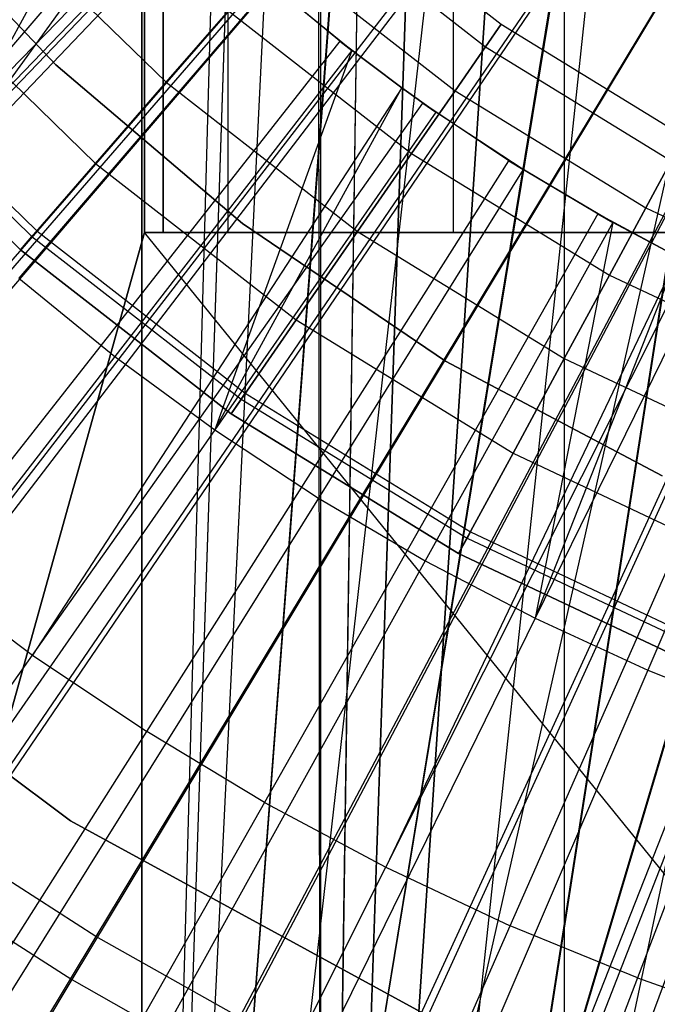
# Model space of a CAD drawing. Extents: x 0.1 to 12.1, y -6 to 6.
# Tile 96 of 256: x 5.708 to 5.849, y -0.57 to -0.353. Entities that reach past the tile are written whole.
import ezdxf

# ---------------------------------------------------------------- set-up
doc = ezdxf.new("R2010")
doc.units = 0
doc.header["$LTSCALE"] = 2.54
doc.layers.get('0').update_dxf_attribs({"linetype": 'CONTINUOUS'})

# ---------------------------------------------------------------- blocks, each defined once
blk = doc.blocks.new('DROPS_COLOR_B-11195_STL')
at = {"color": 0}
for p, q in [((5.73517, 0.89999, 50.9522), (5.73517, -0.90001, 50.9522)), ((5.73517, 0.89999, 50.9522), (5.73517, -0.90001, 50.9522)), ((5.73517, -0.90001, 62.93461), (5.73517, 0.89999, 62.93461)), ((5.73517, -0.90001, 62.93461), (5.73517, 0.89999, 62.93461)), ((5.76, 0, 62.9359), (5.73517, -0.90001, 62.93461)), ((5.76, 0, 50.95091), (5.73517, -0.90001, 50.9522)), ((5.76, 0, 50.95091), (5.73517, -0.90001, 50.9522)), ((5.76, 0, 62.9359), (5.73517, -0.90001, 62.93461)), ((5.73571, 0, 16.95813), (5.73571, -0.4, 16.95813)), ((5.73571, -0.4, 36.93708), (5.73571, 0, 36.93708)), ((5.73571, 0, 16.95813), (5.73571, -0.4, 16.95813)), ((5.73571, -0.4, 36.93708), (5.73571, 0, 36.93708)), ((5.73982, 0, 18.1068), (5.73982, -0.4, 18.1068)), ((5.73982, -0.4, 35.78842), (5.73982, 0, 35.78842)), ((5.73982, -0.4, 35.78842), (5.73982, 0, 35.78842)), ((5.73982, 0, 18.1068), (5.73982, -0.4, 18.1068)), ((5.75411, 0, 35.50194), (5.75411, -0.4, 35.50194)), ((5.75411, 0, 35.50194), (5.75411, -0.4, 35.50194)), ((5.75411, 0, 18.39328), (5.75411, -0.4, 18.39328)), ((5.75411, 0, 18.39328), (5.75411, -0.4, 18.39328)), ((5.80395, 0, 35.21947), (5.80395, -0.4, 35.21947)), ((5.80395, 0, 35.21947), (5.80395, -0.4, 35.21947)), ((5.80395, 0, 18.67575), (5.80395, -0.4, 18.67575)), ((5.80395, 0, 18.67575), (5.80395, -0.4, 18.67575)), ((5.82843, 0, 20.48554), (5.82843, -0.8, 20.48554)), ((5.82843, 0, 20.48554), (5.82843, -0.8, 20.48554)), ((5.82843, 0, 33.40967), (5.82843, -0.8, 33.40967)), ((5.82843, 0, 33.40967), (5.82843, -0.8, 33.40967)), ((5.76367, -0.04676, 62.93608), (5.73517, -0.90001, 62.93461)), ((5.76367, -0.04676, 62.93608), (5.73517, -0.90001, 62.93461)), ((5.76371, -0.047, 50.95072), (5.73517, -0.90001, 50.9522)), ((5.76371, -0.047, 50.95072), (5.73517, -0.90001, 50.9522)), ((5.77394, -0.09039, 47.92431), (5.77464, -0.9, 47.92436)), ((5.77394, -0.09039, 47.92431), (5.77464, -0.9, 47.92436)), ((5.77468, -0.09271, 62.93661), (5.73517, -0.90001, 62.93461)), ((5.77468, -0.09271, 62.93661), (5.73517, -0.90001, 62.93461)), ((5.77468, -0.09271, 50.95019), (5.73517, -0.90001, 50.9522)), ((5.77468, -0.09271, 50.95019), (5.73517, -0.90001, 50.9522)), ((5.77464, -0.09258, 39.94474), (5.77464, -0.9, 39.94474)), ((5.77464, -0.09258, 39.94474), (5.77464, -0.9, 39.94474)), ((5.78589, -0.12192, 47.92515), (5.77464, -0.9, 47.92436)), ((5.78589, -0.12192, 47.92515), (5.77464, -0.9, 47.92436)), ((5.78596, -0.12208, 39.94395), (5.77464, -0.9, 39.94474)), ((5.78596, -0.12208, 39.94395), (5.77464, -0.9, 39.94474)), ((5.79262, -0.13604, 62.93745), (5.73517, -0.90001, 62.93461)), ((5.79262, -0.13604, 62.93745), (5.73517, -0.90001, 62.93461)), ((5.79276, -0.13632, 50.94936), (5.73517, -0.90001, 50.9522)), ((5.79276, -0.13632, 50.94936), (5.73517, -0.90001, 50.9522)), ((5.80019, -0.15, 47.9261), (5.77464, -0.9, 47.92436)), ((5.80019, -0.15, 47.9261), (5.77464, -0.9, 47.92436)), ((5.77464, -0.9, 39.94474), (5.80019, -0.15, 39.943)), ((5.77464, -0.9, 39.94474), (5.80019, -0.15, 39.943)), ((5.81729, -0.17634, 62.93849), (5.73517, -0.90001, 62.93461)), ((5.81729, -0.17634, 62.93849), (5.73517, -0.90001, 62.93461)), ((5.81729, -0.17634, 50.94832), (5.73517, -0.90001, 50.9522)), ((5.81729, -0.17634, 50.94832), (5.73517, -0.90001, 50.9522)), ((5.82194, -0.18256, 39.94164), (5.77464, -0.9, 39.94474)), ((5.82194, -0.18256, 39.94164), (5.77464, -0.9, 39.94474)), ((5.82209, -0.18275, 47.92747), (5.77464, -0.9, 47.92436)), ((5.82209, -0.18275, 47.92747), (5.77464, -0.9, 47.92436)), ((5.84776, -0.21202, 62.93965), (5.73517, -0.90001, 62.93461)), ((5.84776, -0.21202, 62.93965), (5.73517, -0.90001, 62.93461)), ((5.84799, -0.21225, 50.94715), (5.73517, -0.90001, 50.9522)), ((5.84799, -0.21225, 50.94715), (5.73517, -0.90001, 50.9522)), ((5.84787, -0.21213, 47.92892), (5.77464, -0.9, 47.92436)), ((5.84787, -0.21213, 47.92892), (5.77464, -0.9, 47.92436)), ((5.84787, -0.21213, 39.94018), (5.77464, -0.9, 39.94474)), ((5.84787, -0.21213, 39.94018), (5.77464, -0.9, 39.94474)), ((5.8333, -0.23327, 1.82451), (5.60789, -0.46521, 1.86697)), ((5.8333, -0.23327, 1.82451), (5.60789, -0.46521, 1.86697)), ((5.87725, -0.23791, 39.93873), (5.77464, -0.9, 39.94474)), ((5.87725, -0.23791, 39.93873), (5.77464, -0.9, 39.94474)), ((5.87742, -0.23805, 47.93038), (5.77464, -0.9, 47.92436)), ((5.87742, -0.23805, 47.93038), (5.77464, -0.9, 47.92436)), ((5.88366, -0.24271, 62.94081), (5.73517, -0.90001, 62.93461)), ((5.88366, -0.24271, 62.94081), (5.73517, -0.90001, 62.93461)), ((5.88366, -0.24271, 50.946), (5.73517, -0.90001, 50.9522)), ((5.88366, -0.24271, 50.946), (5.73517, -0.90001, 50.9522)), ((5.84698, -0.24583, 1.82451), (5.63518, -0.49027, 1.86697)), ((5.84698, -0.24583, 1.82451), (5.63518, -0.49027, 1.86697)), ((5.86137, -0.25759, 1.82451), (5.66386, -0.51372, 1.86697)), ((5.86137, -0.25759, 1.82451), (5.66386, -0.51372, 1.86697)), ((5.91, -0.25981, 47.93174), (5.77464, -0.9, 47.92436)), ((5.91, -0.25981, 47.93174), (5.77464, -0.9, 47.92436)), ((5.91, -0.25981, 39.93736), (5.77464, -0.9, 39.94474)), ((5.91, -0.25981, 39.93736), (5.77464, -0.9, 39.94474)), ((5.9237, -0.26725, 62.94186), (5.73517, -0.90001, 62.93461)), ((5.9237, -0.26725, 62.94186), (5.73517, -0.90001, 62.93461)), ((5.92396, -0.26738, 50.94495), (5.73517, -0.90001, 50.9522)), ((5.92396, -0.26738, 50.94495), (5.73517, -0.90001, 50.9522)), ((5.8764, -0.26851, 1.82451), (5.69384, -0.5355, 1.86697)), ((5.8764, -0.26851, 1.82451), (5.69384, -0.5355, 1.86697)), ((5.89202, -0.27856, 1.82451), (5.72501, -0.55553, 1.86697)), ((5.89202, -0.27856, 1.82451), (5.72501, -0.55553, 1.86697)), ((5.9082, -0.28769, 1.82451), (5.75727, -0.57374, 1.86697)), ((5.9082, -0.28769, 1.82451), (5.75727, -0.57374, 1.86697)), ((5.92487, -0.29589, 1.82451), (5.79051, -0.59009, 1.86697)), ((5.92487, -0.29589, 1.82451), (5.79051, -0.59009, 1.86697)), ((5.94198, -0.30312, 1.82451), (5.82464, -0.60451, 1.86697)), ((5.94198, -0.30312, 1.82451), (5.82464, -0.60451, 1.86697)), ((5.73026, -0.31348, 13.84226), (5.68767, -0.39173, 13.82789)), ((5.73026, -0.31348, 13.84226), (5.68767, -0.39173, 13.82789)), ((5.7383, -0.32173, 13.92327), (5.64083, -0.43532, 13.89768)), ((5.7383, -0.32173, 13.92327), (5.64083, -0.43532, 13.89768)), ((5.68767, -0.39173, 13.82789), (5.7383, -0.32173, 13.84226)), ((5.68767, -0.39173, 13.82789), (5.7383, -0.32173, 13.84226)), ((5.67892, -0.32369, 39.93458), (5.71615, -0.363, 39.93458)), ((5.71615, -0.363, 36.93458), (5.67892, -0.32369, 36.93458)), ((5.67892, -0.32369, 39.93458), (5.71615, -0.363, 39.93458)), ((5.71615, -0.363, 36.93458), (5.67892, -0.32369, 36.93458)), ((5.67892, -0.32369, 16.93432), (5.71615, -0.363, 16.93432)), ((5.71615, -0.363, 13.93432), (5.67892, -0.32369, 13.93432)), ((5.67892, -0.32369, 16.93432), (5.71615, -0.363, 16.93432)), ((5.71615, -0.363, 13.93432), (5.67892, -0.32369, 13.93432)), ((5.67892, -0.32369, 50.93809), (5.71615, -0.363, 50.93809)), ((5.71615, -0.363, 47.93809), (5.67892, -0.32369, 47.93809)), ((5.67892, -0.32369, 50.93809), (5.71615, -0.363, 50.93809)), ((5.71615, -0.363, 47.93809), (5.67892, -0.32369, 47.93809)), ((5.77709, -0.32485, 164.39279), (5.81454, -0.354, 164.39279)), ((5.77709, -0.32485, 164.41821), (5.81454, -0.354, 164.41821)), ((5.77709, -0.32485, 164.39279), (5.81454, -0.354, 164.39279)), ((5.77709, -0.32485, 164.41821), (5.81454, -0.354, 164.41821)), ((5.64083, -0.43532, 13.89768), (5.74443, -0.32774, 13.92327)), ((5.64083, -0.43532, 13.89768), (5.74443, -0.32774, 13.92327)), ((5.74656, -0.32978, 13.84226), (5.68767, -0.39173, 13.82789)), ((5.74656, -0.32978, 13.84226), (5.68767, -0.39173, 13.82789)), ((5.70209, -0.32948, 164.31208), (5.74051, -0.36685, 164.31208)), ((5.70209, -0.32948, 164.31208), (5.74051, -0.36685, 164.31208)), ((5.70209, -0.32948, 164.49891), (5.74051, -0.36685, 164.49891)), ((5.70209, -0.32948, 164.49891), (5.74051, -0.36685, 164.49891)), ((5.77309, -0.32944, 164.36809), (5.81108, -0.359, 164.36809)), ((5.77309, -0.32944, 164.36809), (5.81108, -0.359, 164.36809)), ((5.77309, -0.32944, 164.44291), (5.81108, -0.359, 164.44291)), ((5.77309, -0.32944, 164.44291), (5.81108, -0.359, 164.44291)), ((5.76533, -0.33835, 164.34557), (5.80434, -0.36871, 164.34557)), ((5.76533, -0.33835, 164.34557), (5.80434, -0.36871, 164.34557)), ((5.76533, -0.33835, 164.46543), (5.80434, -0.36871, 164.46543)), ((5.76533, -0.33835, 164.46543), (5.80434, -0.36871, 164.46543)), ((5.66323, -0.45583, 13.89768), (5.76129, -0.34318, 13.92327)), ((5.66323, -0.45583, 13.89768), (5.76129, -0.34318, 13.92327)), ((5.77891, -0.35776, 13.92327), (5.76129, -0.34318, 13.92327)), ((5.76129, -0.34318, 13.92327), (5.78153, -0.3598, 13.84226)), ((5.76129, -0.34318, 13.92327), (5.78153, -0.3598, 13.84226)), ((5.77891, -0.35776, 13.92327), (5.76129, -0.34318, 13.92327)), ((5.6846, -0.34558, 164.30306), (5.72489, -0.38478, 164.30306)), ((5.6846, -0.34558, 164.30306), (5.72489, -0.38478, 164.30306)), ((5.6846, -0.34558, 164.50793), (5.72489, -0.38478, 164.50793)), ((5.6846, -0.34558, 164.50793), (5.72489, -0.38478, 164.50793)), ((5.76366, -0.34523, 13.84226), (5.70799, -0.41009, 13.82789)), ((5.76366, -0.34523, 13.84226), (5.70799, -0.41009, 13.82789)), ((5.78153, -0.3598, 13.84226), (5.76366, -0.34523, 13.84226)), ((5.78153, -0.3598, 13.84226), (5.76366, -0.34523, 13.84226)), ((5.75425, -0.35107, 164.32654), (5.74051, -0.36685, 164.31208)), ((5.75425, -0.35107, 164.32654), (5.74051, -0.36685, 164.31208)), ((5.74051, -0.36685, 164.49891), (5.75425, -0.35107, 164.48447)), ((5.74051, -0.36685, 164.49891), (5.75425, -0.35107, 164.48447)), ((5.75425, -0.35107, 164.32654), (5.79473, -0.38257, 164.32654)), ((5.75425, -0.35107, 164.32654), (5.79473, -0.38257, 164.32654)), ((5.75425, -0.35107, 164.48447), (5.79473, -0.38257, 164.48447)), ((5.75425, -0.35107, 164.48447), (5.79473, -0.38257, 164.48447)), ((5.81454, -0.354, 164.39279), (5.81108, -0.359, 164.36809)), ((5.81454, -0.354, 164.39279), (5.81108, -0.359, 164.36809)), ((5.81108, -0.359, 164.44291), (5.81454, -0.354, 164.41821)), ((5.81108, -0.359, 164.44291), (5.81454, -0.354, 164.41821)), ((5.81454, -0.354, 164.39279), (5.85498, -0.37885, 164.39279)), ((5.81454, -0.354, 164.41821), (5.81454, -0.354, 164.39279)), ((5.81454, -0.354, 164.41821), (5.85498, -0.37885, 164.41821)), ((5.81454, -0.354, 164.39279), (5.85498, -0.37885, 164.39279)), ((5.81454, -0.354, 164.41821), (5.81454, -0.354, 164.39279)), ((5.81454, -0.354, 164.41821), (5.85498, -0.37885, 164.41821)), ((5.77891, -0.35776, 13.92327), (5.68663, -0.4752, 13.89768)), ((5.77891, -0.35776, 13.92327), (5.68663, -0.4752, 13.89768)), ((5.7926, -0.3681, 13.92327), (5.77891, -0.35776, 13.92327)), ((5.77891, -0.35776, 13.92327), (5.78153, -0.3598, 13.84226)), ((5.77891, -0.35776, 13.92327), (5.78153, -0.3598, 13.84226)), ((5.77891, -0.35776, 13.92327), (5.7926, -0.3681, 13.84226)), ((5.77891, -0.35776, 13.92327), (5.7926, -0.3681, 13.84226)), ((5.7926, -0.3681, 13.92327), (5.77891, -0.35776, 13.92327)), ((5.66888, -0.36005, 164.40939), (5.71086, -0.40089, 164.40939)), ((5.66888, -0.36005, 164.40939), (5.71086, -0.40089, 164.40939)), ((5.66888, -0.36005, 164.40161), (5.71086, -0.40089, 164.40161)), ((5.66888, -0.36005, 164.40161), (5.71086, -0.40089, 164.40161)), ((5.67007, -0.35896, 164.40551), (5.71192, -0.39968, 164.40551)), ((5.67007, -0.35896, 164.40551), (5.71192, -0.39968, 164.40551)), ((5.78153, -0.3598, 13.84226), (5.72921, -0.4274, 13.82789)), ((5.78153, -0.3598, 13.84226), (5.72921, -0.4274, 13.82789)), ((5.78153, -0.3598, 13.84226), (5.75128, -0.4436, 13.82789)), ((5.78153, -0.3598, 13.84226), (5.75128, -0.4436, 13.82789)), ((5.7926, -0.3681, 13.84226), (5.78153, -0.3598, 13.84226)), ((5.7926, -0.3681, 13.84226), (5.78153, -0.3598, 13.84226)), ((5.81108, -0.359, 164.36809), (5.80434, -0.36871, 164.34557)), ((5.81108, -0.359, 164.36809), (5.80434, -0.36871, 164.34557)), ((5.80434, -0.36871, 164.46543), (5.81108, -0.359, 164.44291)), ((5.80434, -0.36871, 164.46543), (5.81108, -0.359, 164.44291)), ((5.81108, -0.359, 164.36809), (5.85208, -0.3842, 164.36809)), ((5.81108, -0.359, 164.36809), (5.85208, -0.3842, 164.36809)), ((5.81108, -0.359, 164.44291), (5.85208, -0.3842, 164.44291)), ((5.81108, -0.359, 164.44291), (5.85208, -0.3842, 164.44291)), ((5.70831, -0.40382, 164.4), (5.66602, -0.36268, 164.4)), ((5.66602, -0.36268, 164.3), (5.70831, -0.40382, 164.3)), ((5.70831, -0.40382, 164.511), (5.66602, -0.36268, 164.511)), ((5.66602, -0.36268, 164.3), (5.70831, -0.40382, 164.3)), ((5.70831, -0.40382, 164.511), (5.66602, -0.36268, 164.511)), ((5.66602, -0.36268, 164.411), (5.70831, -0.40382, 164.411)), ((5.66602, -0.36268, 164.411), (5.70831, -0.40382, 164.411)), ((5.70831, -0.40382, 164.4), (5.66602, -0.36268, 164.4)), ((5.71615, -0.363, 39.93458), (5.75741, -0.39805, 39.93458)), ((5.75741, -0.39805, 36.93458), (5.71615, -0.363, 36.93458)), ((5.71615, -0.363, 39.93458), (5.75741, -0.39805, 39.93458)), ((5.71615, -0.363, 39.93458), (5.71615, -0.363, 36.93458)), ((5.75741, -0.39805, 36.93458), (5.71615, -0.363, 36.93458)), ((5.71615, -0.363, 39.93458), (5.71615, -0.363, 36.93458)), ((5.71615, -0.363, 16.93432), (5.75741, -0.39805, 16.93432)), ((5.75741, -0.39805, 13.93432), (5.71615, -0.363, 13.93432)), ((5.71615, -0.363, 16.93432), (5.75741, -0.39805, 16.93432)), ((5.71615, -0.363, 16.93432), (5.71615, -0.363, 13.93432)), ((5.75741, -0.39805, 13.93432), (5.71615, -0.363, 13.93432)), ((5.71615, -0.363, 16.93432), (5.71615, -0.363, 13.93432)), ((5.71615, -0.363, 50.93809), (5.75741, -0.39805, 50.93809)), ((5.75741, -0.39805, 47.93809), (5.71615, -0.363, 47.93809)), ((5.71615, -0.363, 50.93809), (5.75741, -0.39805, 50.93809)), ((5.71615, -0.363, 50.93809), (5.71615, -0.363, 47.93809)), ((5.75741, -0.39805, 47.93809), (5.71615, -0.363, 47.93809)), ((5.71615, -0.363, 50.93809), (5.71615, -0.363, 47.93809)), ((5.74051, -0.36685, 164.31208), (5.72489, -0.38478, 164.30306)), ((5.74051, -0.36685, 164.31208), (5.72489, -0.38478, 164.30306)), ((5.72489, -0.38478, 164.50793), (5.74051, -0.36685, 164.49891)), ((5.72489, -0.38478, 164.50793), (5.74051, -0.36685, 164.49891)), ((5.74051, -0.36685, 164.31208), (5.7828, -0.39977, 164.31208)), ((5.74051, -0.36685, 164.31208), (5.7828, -0.39977, 164.31208)), ((5.74051, -0.36685, 164.49891), (5.7828, -0.39977, 164.49891)), ((5.74051, -0.36685, 164.49891), (5.7828, -0.39977, 164.49891)), ((5.7926, -0.3681, 13.92327), (5.71098, -0.49336, 13.89768)), ((5.7926, -0.3681, 13.92327), (5.71098, -0.49336, 13.89768)), ((5.75128, -0.4436, 13.82789), (5.7926, -0.3681, 13.84226)), ((5.75128, -0.4436, 13.82789), (5.7926, -0.3681, 13.84226)), ((5.79724, -0.37143, 13.92327), (5.7926, -0.3681, 13.92327)), ((5.7926, -0.3681, 13.92327), (5.7926, -0.3681, 13.84226)), ((5.7926, -0.3681, 13.92327), (5.7926, -0.3681, 13.84226)), ((5.7926, -0.3681, 13.92327), (5.80011, -0.37345, 13.84226)), ((5.80011, -0.37345, 13.84226), (5.7926, -0.3681, 13.84226)), ((5.7926, -0.3681, 13.92327), (5.80011, -0.37345, 13.84226)), ((5.79724, -0.37143, 13.92327), (5.7926, -0.3681, 13.92327)), ((5.80011, -0.37345, 13.84226), (5.7926, -0.3681, 13.84226)), ((5.80434, -0.36871, 164.34557), (5.79473, -0.38257, 164.32654)), ((5.80434, -0.36871, 164.34557), (5.79473, -0.38257, 164.32654)), ((5.79473, -0.38257, 164.48447), (5.80434, -0.36871, 164.46543)), ((5.79473, -0.38257, 164.48447), (5.80434, -0.36871, 164.46543)), ((5.80434, -0.36871, 164.34557), (5.84645, -0.3946, 164.34557)), ((5.80434, -0.36871, 164.34557), (5.84645, -0.3946, 164.34557)), ((5.80434, -0.36871, 164.46543), (5.84645, -0.3946, 164.46543)), ((5.80434, -0.36871, 164.46543), (5.84645, -0.3946, 164.46543)), ((5.71098, -0.49336, 13.89768), (5.79724, -0.37143, 13.92327)), ((5.71098, -0.49336, 13.89768), (5.79724, -0.37143, 13.92327)), ((5.81624, -0.38417, 13.92327), (5.79724, -0.37143, 13.92327)), ((5.79724, -0.37143, 13.92327), (5.80011, -0.37345, 13.84226)), ((5.79724, -0.37143, 13.92327), (5.80011, -0.37345, 13.84226)), ((5.79724, -0.37143, 13.92327), (5.81936, -0.38613, 13.84226)), ((5.79724, -0.37143, 13.92327), (5.81936, -0.38613, 13.84226)), ((5.81624, -0.38417, 13.92327), (5.79724, -0.37143, 13.92327)), ((5.80011, -0.37345, 13.84226), (5.75128, -0.4436, 13.82789)), ((5.80011, -0.37345, 13.84226), (5.75128, -0.4436, 13.82789)), ((5.81936, -0.38613, 13.84226), (5.80011, -0.37345, 13.84226)), ((5.81936, -0.38613, 13.84226), (5.80011, -0.37345, 13.84226)), ((5.79473, -0.38257, 164.32654), (5.7828, -0.39977, 164.31208)), ((5.79473, -0.38257, 164.32654), (5.7828, -0.39977, 164.31208)), ((5.7828, -0.39977, 164.49891), (5.79473, -0.38257, 164.48447)), ((5.7828, -0.39977, 164.49891), (5.79473, -0.38257, 164.48447)), ((5.79473, -0.38257, 164.32654), (5.83843, -0.40943, 164.32654)), ((5.79473, -0.38257, 164.32654), (5.83843, -0.40943, 164.32654)), ((5.79473, -0.38257, 164.48447), (5.83843, -0.40943, 164.48447)), ((5.79473, -0.38257, 164.48447), (5.83843, -0.40943, 164.48447)), ((5.72489, -0.38478, 164.30306), (5.70831, -0.40382, 164.3)), ((5.72489, -0.38478, 164.30306), (5.70831, -0.40382, 164.3)), ((5.70831, -0.40382, 164.511), (5.72489, -0.38478, 164.50793)), ((5.70831, -0.40382, 164.511), (5.72489, -0.38478, 164.50793)), ((5.72489, -0.38478, 164.30306), (5.76925, -0.41931, 164.30306)), ((5.72489, -0.38478, 164.30306), (5.76925, -0.41931, 164.30306)), ((5.72489, -0.38478, 164.50793), (5.76925, -0.41931, 164.50793)), ((5.72489, -0.38478, 164.50793), (5.76925, -0.41931, 164.50793)), ((5.73621, -0.51027, 13.89768), (5.81624, -0.38417, 13.92327)), ((5.73621, -0.51027, 13.89768), (5.81624, -0.38417, 13.92327)), ((5.83585, -0.39593, 13.92327), (5.81624, -0.38417, 13.92327)), ((5.81624, -0.38417, 13.92327), (5.81936, -0.38613, 13.84226)), ((5.81624, -0.38417, 13.92327), (5.81936, -0.38613, 13.84226)), ((5.81624, -0.38417, 13.92327), (5.83923, -0.39783, 13.84226)), ((5.81624, -0.38417, 13.92327), (5.83923, -0.39783, 13.84226)), ((5.83585, -0.39593, 13.92327), (5.81624, -0.38417, 13.92327)), ((5.85208, -0.3842, 164.36809), (5.84645, -0.3946, 164.34557)), ((5.85208, -0.3842, 164.36809), (5.84645, -0.3946, 164.34557)), ((5.84645, -0.3946, 164.46543), (5.85208, -0.3842, 164.44291)), ((5.84645, -0.3946, 164.46543), (5.85208, -0.3842, 164.44291)), ((5.81936, -0.38613, 13.84226), (5.77415, -0.45867, 13.82789)), ((5.81936, -0.38613, 13.84226), (5.77415, -0.45867, 13.82789)), ((5.83923, -0.39783, 13.84226), (5.81936, -0.38613, 13.84226)), ((5.83923, -0.39783, 13.84226), (5.81936, -0.38613, 13.84226)), ((5.84645, -0.3946, 164.34557), (5.83843, -0.40943, 164.32654)), ((5.84645, -0.3946, 164.34557), (5.83843, -0.40943, 164.32654)), ((5.83843, -0.40943, 164.48447), (5.84645, -0.3946, 164.46543)), ((5.83843, -0.40943, 164.48447), (5.84645, -0.3946, 164.46543)), ((5.84645, -0.3946, 164.34557), (5.89116, -0.41569, 164.34557)), ((5.84645, -0.3946, 164.34557), (5.89116, -0.41569, 164.34557)), ((5.84645, -0.3946, 164.46543), (5.89116, -0.41569, 164.46543)), ((5.84645, -0.3946, 164.46543), (5.89116, -0.41569, 164.46543)), ((5.83585, -0.39593, 13.92327), (5.76226, -0.5259, 13.89768)), ((5.83585, -0.39593, 13.92327), (5.76226, -0.5259, 13.89768)), ((5.83923, -0.39783, 13.84226), (5.79774, -0.47256, 13.82789)), ((5.83923, -0.39783, 13.84226), (5.79774, -0.47256, 13.82789)), ((5.83923, -0.39783, 13.84226), (5.82201, -0.48524, 13.82789)), ((5.83923, -0.39783, 13.84226), (5.82201, -0.48524, 13.82789)), ((5.85347, -0.40541, 13.92327), (5.83585, -0.39593, 13.92327)), ((5.83585, -0.39593, 13.92327), (5.83923, -0.39783, 13.84226)), ((5.83585, -0.39593, 13.92327), (5.83923, -0.39783, 13.84226)), ((5.83585, -0.39593, 13.92327), (5.85347, -0.40541, 13.84226)), ((5.83585, -0.39593, 13.92327), (5.85347, -0.40541, 13.84226)), ((5.85347, -0.40541, 13.92327), (5.83585, -0.39593, 13.92327)), ((5.85347, -0.40541, 13.84226), (5.83923, -0.39783, 13.84226)), ((5.85347, -0.40541, 13.84226), (5.83923, -0.39783, 13.84226)), ((5.62422, -0.8, 16.96663), (5.73571, -0.4, 16.95813)), ((5.62422, -0.8, 16.96663), (5.73571, -0.4, 16.95813)), ((5.73571, -0.4, 36.93708), (5.62422, -0.8, 36.92858)), ((5.73571, -0.4, 36.93708), (5.62422, -0.8, 36.92858)), ((5.71192, -0.39968, 164.40551), (5.71086, -0.40089, 164.40939)), ((5.71192, -0.39968, 164.40551), (5.71086, -0.40089, 164.40939)), ((5.71086, -0.40089, 164.40161), (5.71192, -0.39968, 164.40551)), ((5.71086, -0.40089, 164.40161), (5.71192, -0.39968, 164.40551)), ((5.71192, -0.39968, 164.40551), (5.758, -0.43554, 164.40551)), ((5.71192, -0.39968, 164.40551), (5.758, -0.43554, 164.40551)), ((6.06, -0.8, 16.94761), (5.73571, -0.4, 16.95813)), ((5.73571, -0.4, 16.95813), (6.06, -0.4, 16.94761)), ((6.06, -0.8, 16.94761), (5.73571, -0.4, 16.95813)), ((6.06, -0.4, 36.94761), (5.73571, -0.4, 36.93708)), ((5.73982, -0.4, 18.1068), (5.73571, -0.4, 16.95813)), ((5.73571, -0.4, 36.93708), (5.73982, -0.4, 35.78842)), ((5.73571, -0.4, 16.95813), (6.06, -0.4, 16.94761)), ((5.73982, -0.4, 18.1068), (5.73571, -0.4, 16.95813)), ((5.73571, -0.4, 36.93708), (5.73982, -0.4, 35.78842)), ((6.06, -0.4, 36.94761), (5.73571, -0.4, 36.93708)), ((5.73982, -0.4, 18.1068), (5.75411, -0.4, 18.39328)), ((5.75411, -0.4, 35.50194), (5.73982, -0.4, 35.78842)), ((5.75411, -0.4, 35.50194), (5.73982, -0.4, 35.78842)), ((5.73982, -0.4, 18.1068), (5.75411, -0.4, 18.39328)), ((5.75411, -0.4, 18.39328), (5.80395, -0.4, 18.67575)), ((5.80395, -0.4, 35.21947), (5.75411, -0.4, 35.50194)), ((5.80395, -0.4, 35.21947), (5.75411, -0.4, 35.50194)), ((5.75411, -0.4, 18.39328), (5.80395, -0.4, 18.67575)), ((5.75741, -0.39805, 39.93458), (5.80222, -0.42843, 39.93458)), ((5.80222, -0.42843, 36.93458), (5.75741, -0.39805, 36.93458)), ((5.75741, -0.39805, 39.93458), (5.80222, -0.42843, 39.93458)), ((5.75741, -0.39805, 39.93458), (5.75741, -0.39805, 36.93458)), ((5.80222, -0.42843, 36.93458), (5.75741, -0.39805, 36.93458)), ((5.75741, -0.39805, 39.93458), (5.75741, -0.39805, 36.93458)), ((5.75741, -0.39805, 16.93432), (5.80222, -0.42843, 16.93432)), ((5.80222, -0.42843, 13.93432), (5.75741, -0.39805, 13.93432)), ((5.75741, -0.39805, 16.93432), (5.80222, -0.42843, 16.93432)), ((5.75741, -0.39805, 16.93432), (5.75741, -0.39805, 13.93432)), ((5.80222, -0.42843, 13.93432), (5.75741, -0.39805, 13.93432)), ((5.75741, -0.39805, 16.93432), (5.75741, -0.39805, 13.93432)), ((5.75741, -0.39805, 50.93809), (5.80222, -0.42843, 50.93809)), ((5.80222, -0.42843, 47.93809), (5.75741, -0.39805, 47.93809)), ((5.75741, -0.39805, 50.93809), (5.80222, -0.42843, 50.93809)), ((5.75741, -0.39805, 50.93809), (5.75741, -0.39805, 47.93809)), ((5.80222, -0.42843, 47.93809), (5.75741, -0.39805, 47.93809)), ((5.75741, -0.39805, 50.93809), (5.75741, -0.39805, 47.93809)), ((5.7828, -0.39977, 164.31208), (5.76925, -0.41931, 164.30306)), ((5.7828, -0.39977, 164.31208), (5.76925, -0.41931, 164.30306)), ((5.76925, -0.41931, 164.50793), (5.7828, -0.39977, 164.49891)), ((5.76925, -0.41931, 164.50793), (5.7828, -0.39977, 164.49891)), ((5.7828, -0.39977, 164.31208), (5.82846, -0.42784, 164.31208)), ((5.7828, -0.39977, 164.31208), (5.82846, -0.42784, 164.31208)), ((5.7828, -0.39977, 164.49891), (5.82846, -0.42784, 164.49891)), ((5.7828, -0.39977, 164.49891), (5.82846, -0.42784, 164.49891)), ((5.80395, -0.4, 18.67575), (5.88857, -0.4, 18.94982)), ((5.88857, -0.4, 34.94539), (5.80395, -0.4, 35.21947)), ((5.88857, -0.4, 34.94539), (5.80395, -0.4, 35.21947)), ((5.80395, -0.4, 18.67575), (5.88857, -0.4, 18.94982)), ((5.71086, -0.40089, 164.40939), (5.70831, -0.40382, 164.411)), ((5.71086, -0.40089, 164.40939), (5.70831, -0.40382, 164.411)), ((5.70831, -0.40382, 164.4), (5.71086, -0.40089, 164.40161)), ((5.70831, -0.40382, 164.4), (5.71086, -0.40089, 164.40161)), ((5.71086, -0.40089, 164.40939), (5.75708, -0.43687, 164.40939)), ((5.71086, -0.40089, 164.40939), (5.75708, -0.43687, 164.40939)), ((5.71086, -0.40089, 164.40161), (5.75708, -0.43687, 164.40161)), ((5.71086, -0.40089, 164.40161), (5.75708, -0.43687, 164.40161)), ((5.75487, -0.44006, 164.4), (5.70831, -0.40382, 164.4)), ((5.70831, -0.40382, 164.3), (5.75487, -0.44006, 164.3)), ((5.75487, -0.44006, 164.511), (5.70831, -0.40382, 164.511)), ((5.70831, -0.40382, 164.3), (5.75487, -0.44006, 164.3)), ((5.75487, -0.44006, 164.511), (5.70831, -0.40382, 164.511)), ((5.70831, -0.40382, 164.411), (5.75487, -0.44006, 164.411)), ((5.70831, -0.40382, 164.411), (5.75487, -0.44006, 164.411)), ((5.75487, -0.44006, 164.4), (5.70831, -0.40382, 164.4)), ((5.85347, -0.40541, 13.92327), (5.78906, -0.5402, 13.89768)), ((5.85347, -0.40541, 13.92327), (5.78906, -0.5402, 13.89768)), ((5.82201, -0.48524, 13.82789), (5.85347, -0.40541, 13.84226)), ((5.82201, -0.48524, 13.82789), (5.85347, -0.40541, 13.84226)), ((5.78906, -0.5402, 13.89768), (5.85602, -0.4067, 13.92327)), ((5.78906, -0.5402, 13.89768), (5.85602, -0.4067, 13.92327)), ((5.85966, -0.4085, 13.84226), (5.82201, -0.48524, 13.82789)), ((5.85966, -0.4085, 13.84226), (5.82201, -0.48524, 13.82789)), ((5.70799, -0.41009, 13.82789), (5.72921, -0.4274, 13.82789)), ((5.70799, -0.41009, 13.82789), (5.72921, -0.4274, 13.82789)), ((5.83843, -0.40943, 164.32654), (5.82846, -0.42784, 164.31208)), ((5.83843, -0.40943, 164.32654), (5.82846, -0.42784, 164.31208)), ((5.82846, -0.42784, 164.49891), (5.83843, -0.40943, 164.48447)), ((5.82846, -0.42784, 164.49891), (5.83843, -0.40943, 164.48447)), ((5.83843, -0.40943, 164.32654), (5.88481, -0.43132, 164.32654)), ((5.83843, -0.40943, 164.32654), (5.88481, -0.43132, 164.32654)), ((5.83843, -0.40943, 164.48447), (5.88481, -0.43132, 164.48447)), ((5.83843, -0.40943, 164.48447), (5.88481, -0.43132, 164.48447)), ((5.81654, -0.55313, 13.89768), (5.87672, -0.41643, 13.92327)), ((5.81654, -0.55313, 13.89768), (5.87672, -0.41643, 13.92327)), ((5.76925, -0.41931, 164.30306), (5.75487, -0.44006, 164.3)), ((5.76925, -0.41931, 164.30306), (5.75487, -0.44006, 164.3)), ((5.75487, -0.44006, 164.511), (5.76925, -0.41931, 164.50793)), ((5.75487, -0.44006, 164.511), (5.76925, -0.41931, 164.50793)), ((5.76925, -0.41931, 164.30306), (5.81715, -0.44875, 164.30306)), ((5.76925, -0.41931, 164.30306), (5.81715, -0.44875, 164.30306)), ((5.76925, -0.41931, 164.50793), (5.81715, -0.44875, 164.50793)), ((5.76925, -0.41931, 164.50793), (5.81715, -0.44875, 164.50793)), ((5.88061, -0.41813, 13.84226), (5.8469, -0.49668, 13.82789)), ((5.88061, -0.41813, 13.84226), (5.8469, -0.49668, 13.82789)), ((5.89787, -0.42512, 13.92327), (5.84464, -0.56467, 13.89768)), ((5.89787, -0.42512, 13.92327), (5.84464, -0.56467, 13.89768)), ((5.72921, -0.4274, 13.82789), (5.63728, -0.54615, 13.79951)), ((5.72921, -0.4274, 13.82789), (5.63728, -0.54615, 13.79951)), ((5.72921, -0.4274, 13.82789), (5.75128, -0.4436, 13.82789)), ((5.72921, -0.4274, 13.82789), (5.75128, -0.4436, 13.82789)), ((5.82846, -0.42784, 164.31208), (5.81715, -0.44875, 164.30306)), ((5.82846, -0.42784, 164.31208), (5.81715, -0.44875, 164.30306)), ((5.81715, -0.44875, 164.50793), (5.82846, -0.42784, 164.49891)), ((5.81715, -0.44875, 164.50793), (5.82846, -0.42784, 164.49891)), ((5.82846, -0.42784, 164.31208), (5.87694, -0.45071, 164.31208)), ((5.82846, -0.42784, 164.31208), (5.87694, -0.45071, 164.31208)), ((5.82846, -0.42784, 164.49891), (5.87694, -0.45071, 164.49891)), ((5.82846, -0.42784, 164.49891), (5.87694, -0.45071, 164.49891)), ((5.80222, -0.42843, 39.93458), (5.85006, -0.45379, 39.93458)), ((5.85006, -0.45379, 36.93458), (5.80222, -0.42843, 36.93458)), ((5.80222, -0.42843, 39.93458), (5.85006, -0.45379, 39.93458)), ((5.80222, -0.42843, 39.93458), (5.80222, -0.42843, 36.93458)), ((5.85006, -0.45379, 36.93458), (5.80222, -0.42843, 36.93458)), ((5.80222, -0.42843, 39.93458), (5.80222, -0.42843, 36.93458)), ((5.80222, -0.42843, 16.93432), (5.85006, -0.45379, 16.93432)), ((5.85006, -0.45379, 13.93432), (5.80222, -0.42843, 13.93432)), ((5.80222, -0.42843, 16.93432), (5.85006, -0.45379, 16.93432)), ((5.80222, -0.42843, 16.93432), (5.80222, -0.42843, 13.93432)), ((5.85006, -0.45379, 13.93432), (5.80222, -0.42843, 13.93432)), ((5.80222, -0.42843, 16.93432), (5.80222, -0.42843, 13.93432)), ((5.80222, -0.42843, 50.93809), (5.85006, -0.45379, 50.93809)), ((5.85006, -0.45379, 47.93809), (5.80222, -0.42843, 47.93809)), ((5.80222, -0.42843, 50.93809), (5.85006, -0.45379, 50.93809)), ((5.80222, -0.42843, 50.93809), (5.80222, -0.42843, 47.93809)), ((5.85006, -0.45379, 47.93809), (5.80222, -0.42843, 47.93809)), ((5.80222, -0.42843, 50.93809), (5.80222, -0.42843, 47.93809)), ((5.75708, -0.43687, 164.40939), (5.75487, -0.44006, 164.411)), ((5.75708, -0.43687, 164.40939), (5.75487, -0.44006, 164.411)), ((5.75487, -0.44006, 164.4), (5.75708, -0.43687, 164.40161)), ((5.75487, -0.44006, 164.4), (5.75708, -0.43687, 164.40161)), ((5.758, -0.43554, 164.40551), (5.75708, -0.43687, 164.40939)), ((5.758, -0.43554, 164.40551), (5.75708, -0.43687, 164.40939)), ((5.75708, -0.43687, 164.40161), (5.758, -0.43554, 164.40551)), ((5.75708, -0.43687, 164.40161), (5.758, -0.43554, 164.40551)), ((5.75708, -0.43687, 164.40939), (5.80698, -0.46754, 164.40939)), ((5.75708, -0.43687, 164.40939), (5.80698, -0.46754, 164.40939)), ((5.75708, -0.43687, 164.40161), (5.80698, -0.46754, 164.40161)), ((5.75708, -0.43687, 164.40161), (5.80698, -0.46754, 164.40161)), ((5.758, -0.43554, 164.40551), (5.80775, -0.46612, 164.40551)), ((5.758, -0.43554, 164.40551), (5.80775, -0.46612, 164.40551)), ((5.80513, -0.47096, 164.4), (5.75487, -0.44006, 164.4)), ((5.75487, -0.44006, 164.3), (5.80513, -0.47096, 164.3)), ((5.80513, -0.47096, 164.511), (5.75487, -0.44006, 164.511)), ((5.75487, -0.44006, 164.3), (5.80513, -0.47096, 164.3)), ((5.80513, -0.47096, 164.511), (5.75487, -0.44006, 164.511)), ((5.75487, -0.44006, 164.411), (5.80513, -0.47096, 164.411)), ((5.75487, -0.44006, 164.411), (5.80513, -0.47096, 164.411)), ((5.80513, -0.47096, 164.4), (5.75487, -0.44006, 164.4)), ((5.75128, -0.4436, 13.82789), (5.66549, -0.56686, 13.79951)), ((5.75128, -0.4436, 13.82789), (5.66549, -0.56686, 13.79951)), ((5.75128, -0.4436, 13.82789), (5.77415, -0.45867, 13.82789)), ((5.75128, -0.4436, 13.82789), (5.77415, -0.45867, 13.82789)), ((5.81715, -0.44875, 164.30306), (5.80513, -0.47096, 164.3)), ((5.81715, -0.44875, 164.30306), (5.80513, -0.47096, 164.3)), ((5.80513, -0.47096, 164.511), (5.81715, -0.44875, 164.50793)), ((5.80513, -0.47096, 164.511), (5.81715, -0.44875, 164.50793)), ((5.81715, -0.44875, 164.30306), (5.86799, -0.47275, 164.30306)), ((5.81715, -0.44875, 164.30306), (5.86799, -0.47275, 164.30306)), ((5.81715, -0.44875, 164.50793), (5.86799, -0.47275, 164.50793)), ((5.81715, -0.44875, 164.50793), (5.86799, -0.47275, 164.50793)), ((5.77415, -0.45867, 13.82789), (5.69471, -0.58612, 13.79951)), ((5.77415, -0.45867, 13.82789), (5.69471, -0.58612, 13.79951)), ((5.77415, -0.45867, 13.82789), (5.79774, -0.47256, 13.82789)), ((5.77415, -0.45867, 13.82789), (5.79774, -0.47256, 13.82789)), ((5.80698, -0.46754, 164.40939), (5.80513, -0.47096, 164.411)), ((5.80698, -0.46754, 164.40939), (5.80513, -0.47096, 164.411)), ((5.80513, -0.47096, 164.4), (5.80698, -0.46754, 164.40161)), ((5.80513, -0.47096, 164.4), (5.80698, -0.46754, 164.40161)), ((5.80775, -0.46612, 164.40551), (5.80698, -0.46754, 164.40939)), ((5.80775, -0.46612, 164.40551), (5.80698, -0.46754, 164.40939)), ((5.80698, -0.46754, 164.40161), (5.80775, -0.46612, 164.40551)), ((5.80698, -0.46754, 164.40161), (5.80775, -0.46612, 164.40551)), ((5.80698, -0.46754, 164.40939), (5.85995, -0.49253, 164.40939)), ((5.80698, -0.46754, 164.40939), (5.85995, -0.49253, 164.40939)), ((5.80698, -0.46754, 164.40161), (5.85995, -0.49253, 164.40161)), ((5.80698, -0.46754, 164.40161), (5.85995, -0.49253, 164.40161)), ((5.80775, -0.46612, 164.40551), (5.86056, -0.49104, 164.40551)), ((5.80775, -0.46612, 164.40551), (5.86056, -0.49104, 164.40551)), ((5.85849, -0.49614, 164.4), (5.80513, -0.47096, 164.4)), ((5.80513, -0.47096, 164.3), (5.85849, -0.49614, 164.3)), ((5.85849, -0.49614, 164.511), (5.80513, -0.47096, 164.511)), ((5.80513, -0.47096, 164.3), (5.85849, -0.49614, 164.3)), ((5.85849, -0.49614, 164.511), (5.80513, -0.47096, 164.511)), ((5.80513, -0.47096, 164.411), (5.85849, -0.49614, 164.411)), ((5.80513, -0.47096, 164.411), (5.85849, -0.49614, 164.411)), ((5.85849, -0.49614, 164.4), (5.80513, -0.47096, 164.4)), ((5.79774, -0.47256, 13.82789), (5.72486, -0.60387, 13.79951)), ((5.79774, -0.47256, 13.82789), (5.72486, -0.60387, 13.79951)), ((5.79774, -0.47256, 13.82789), (5.82201, -0.48524, 13.82789)), ((5.79774, -0.47256, 13.82789), (5.82201, -0.48524, 13.82789)), ((5.64744, -0.47612, 164.411), (5.7194, -0.52999, 164.411)), ((5.7194, -0.52999, 164.511), (5.64744, -0.47612, 164.511)), ((5.7194, -0.52999, 164.511), (5.64744, -0.47612, 164.511)), ((5.64744, -0.47612, 164.411), (5.7194, -0.52999, 164.411)), ((5.68663, -0.4752, 13.89768), (5.71098, -0.49336, 13.89768)), ((5.68663, -0.4752, 13.89768), (5.71098, -0.49336, 13.89768)), ((5.82201, -0.48524, 13.82789), (5.75588, -0.62007, 13.79951)), ((5.82201, -0.48524, 13.82789), (5.75588, -0.62007, 13.79951)), ((5.82201, -0.48524, 13.82789), (5.8469, -0.49668, 13.82789)), ((5.82201, -0.48524, 13.82789), (5.8469, -0.49668, 13.82789)), ((5.62516, -0.61466, 13.86834), (5.71098, -0.49336, 13.89768)), ((5.62516, -0.61466, 13.86834), (5.71098, -0.49336, 13.89768)), ((5.71098, -0.49336, 13.89768), (5.73621, -0.51027, 13.89768)), ((5.71098, -0.49336, 13.89768), (5.73621, -0.51027, 13.89768)), ((5.8469, -0.49668, 13.82789), (5.78767, -0.63468, 13.79951)), ((5.8469, -0.49668, 13.82789), (5.78767, -0.63468, 13.79951)), ((5.8469, -0.49668, 13.82789), (5.87233, -0.50683, 13.82789)), ((5.8469, -0.49668, 13.82789), (5.87233, -0.50683, 13.82789)), ((5.87233, -0.50683, 13.82789), (5.82017, -0.64766, 13.79951)), ((5.87233, -0.50683, 13.82789), (5.82017, -0.64766, 13.79951)), ((5.65659, -0.63573, 13.86834), (5.73621, -0.51027, 13.89768)), ((5.65659, -0.63573, 13.86834), (5.73621, -0.51027, 13.89768)), ((5.76226, -0.5259, 13.89768), (5.73621, -0.51027, 13.89768)), ((5.76226, -0.5259, 13.89768), (5.73621, -0.51027, 13.89768)), ((5.76226, -0.5259, 13.89768), (5.68904, -0.6552, 13.86834)), ((5.76226, -0.5259, 13.89768), (5.68904, -0.6552, 13.86834)), ((5.76226, -0.5259, 13.89768), (5.78906, -0.5402, 13.89768)), ((5.76226, -0.5259, 13.89768), (5.78906, -0.5402, 13.89768)), ((5.7194, -0.52999, 164.411), (5.7194, -0.52999, 164.511)), ((5.7194, -0.52999, 164.411), (5.79829, -0.57307, 164.411)), ((5.79829, -0.57307, 164.511), (5.7194, -0.52999, 164.511)), ((5.7194, -0.52999, 164.411), (5.7194, -0.52999, 164.511)), ((5.79829, -0.57307, 164.511), (5.7194, -0.52999, 164.511)), ((5.7194, -0.52999, 164.411), (5.79829, -0.57307, 164.411)), ((5.72501, -0.55553, 1.86697), (5.69384, -0.5355, 1.86697)), ((5.72501, -0.55553, 1.86697), (5.69384, -0.5355, 1.86697)), ((5.72243, -0.67301, 13.86834), (5.78906, -0.5402, 13.89768)), ((5.72243, -0.67301, 13.86834), (5.78906, -0.5402, 13.89768)), ((5.78906, -0.5402, 13.89768), (5.81654, -0.55313, 13.89768)), ((5.78906, -0.5402, 13.89768), (5.81654, -0.55313, 13.89768)), ((5.75667, -0.68912, 13.86834), (5.81654, -0.55313, 13.89768)), ((5.75667, -0.68912, 13.86834), (5.81654, -0.55313, 13.89768)), ((5.84464, -0.56467, 13.89768), (5.81654, -0.55313, 13.89768)), ((5.84464, -0.56467, 13.89768), (5.81654, -0.55313, 13.89768)), ((5.72501, -0.55553, 1.86697), (5.55945, -0.83006, 1.92723)), ((5.72501, -0.55553, 1.86697), (5.55945, -0.83006, 1.92723)), ((5.75727, -0.57374, 1.86697), (5.72501, -0.55553, 1.86697)), ((5.75727, -0.57374, 1.86697), (5.72501, -0.55553, 1.86697)), ((5.84464, -0.56467, 13.89768), (5.79168, -0.7035, 13.86834)), ((5.84464, -0.56467, 13.89768), (5.79168, -0.7035, 13.86834)), ((5.84464, -0.56467, 13.89768), (5.87328, -0.57477, 13.89768)), ((5.84464, -0.56467, 13.89768), (5.87328, -0.57477, 13.89768))]:
    blk.add_line(p, q, dxfattribs=at)
blk = doc.blocks.new('GROUP_1')
at = {"color": 0}
for p, q in [((5.77136, 5.75893, 0.0091), (5.54341, 5.52127, 0.03637)), ((5.77136, 5.75893, 0.0091), (5.54341, 5.52127, 0.03637)), ((5.78496, 5.74659, 0.0091), (5.57057, 5.49663, 0.03637)), ((5.78496, 5.74659, 0.0091), (5.57057, 5.49663, 0.03637)), ((5.79922, 5.73503, 0.0091), (5.59906, 5.47354, 0.03637)), ((5.79922, 5.73503, 0.0091), (5.59906, 5.47354, 0.03637)), ((5.81411, 5.72427, 0.0091), (5.62878, 5.45206, 0.03637)), ((5.81411, 5.72427, 0.0091), (5.62878, 5.45206, 0.03637)), ((5.82957, 5.71437, 0.0091), (5.65966, 5.43228, 0.03637)), ((5.82957, 5.71437, 0.0091), (5.65966, 5.43228, 0.03637)), ((5.84556, 5.70533, 0.0091), (5.69159, 5.41424, 0.03637)), ((5.84556, 5.70533, 0.0091), (5.69159, 5.41424, 0.03637)), ((5.86203, 5.6972, 0.0091), (5.72447, 5.398, 0.03637)), ((5.86203, 5.6972, 0.0091), (5.72447, 5.398, 0.03637)), ((5.87892, 5.69, 0.0091), (5.7582, 5.38361, 0.03637)), ((5.87892, 5.69, 0.0091), (5.7582, 5.38361, 0.03637)), ((5.62878, 5.45206, 0.03637), (5.65966, 5.43228, 0.03637)), ((5.62878, 5.45206, 0.03637), (5.65966, 5.43228, 0.03637)), ((5.65966, 5.43228, 0.03637), (5.49078, 5.1519, 0.08172)), ((5.65966, 5.43228, 0.03637), (5.49078, 5.1519, 0.08172)), ((5.65966, 5.43228, 0.03637), (5.69159, 5.41424, 0.03637)), ((5.65966, 5.43228, 0.03637), (5.69159, 5.41424, 0.03637))]:
    blk.add_line(p, q, dxfattribs=at)
blk.add_blockref('DROPS_COLOR_B-11195_STL', (-0.06, 5.99731, -1.7), dxfattribs=at)

msp = doc.modelspace()

# ---------------------------------------------------------------- block references
at = {"color": 0}
msp.add_blockref('GROUP_1', (0.06, -5.99731, 1.7), dxfattribs=at)

doc.saveas('drawing.dxf')
